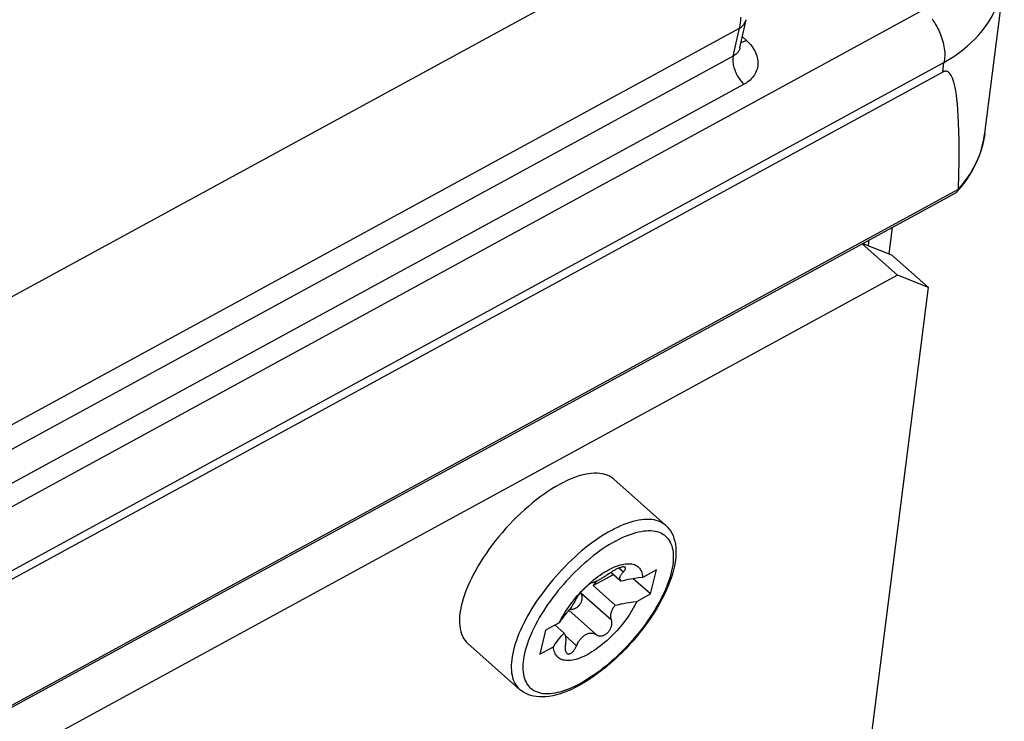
# Model space of a CAD drawing. Extents: x 0 to 594, y 0 to 420.
# Tile 89 of 105: x 560.62 to 564.21, y 109.11 to 111.66. Entities that reach past the tile are written whole.
import ezdxf

# ---------------------------------------------------------------- set-up
doc = ezdxf.new("R2010")
doc.units = 0
doc.header["$LTSCALE"] = 32.67
doc.layers.get('0').update_dxf_attribs({"linetype": 'CONTINUOUS'})
doc.layers.add('DATUM_AXIS', color=7, linetype='CONTINUOUS')

msp = doc.modelspace()

# ---------------------------------------------------------------- linework, layer by layer
at = {"color": 9, "linetype": 'CONTINUOUS'}
for p, q in [((550.8503, 105.3432), (563.0918, 112.0174)), ((545.2789, 101.5413), (563.9132, 111.7009)), ((550.9826, 104.9493), (563.2429, 111.6337)), ((563.2204, 111.532), (563.2429, 111.6337)), ((563.2535, 111.6023), (563.2676, 111.5894)), ((563.2204, 111.532), (545.7772, 102.0218)), ((545.3524, 101.3484), (563.9867, 111.508)), ((563.9824, 111.4737), (563.9867, 111.508)), ((563.2596, 111.4291), (545.8164, 101.9189)), ((564.1356, 111.2508), (564.1341, 111.2405)), ((564.0391, 111.0465), (544.9706, 100.6502)), ((563.7125, 110.8416), (563.7151, 110.8621))]:
    msp.add_line(p, q, dxfattribs=at)
at = {"color": 7, "linetype": 'CONTINUOUS'}
for p, q in [((564.1356, 111.2508), (564.2067, 111.8104)), ((563.2444, 111.5612), (563.2672, 111.6642)), ((563.9824, 111.4737), (545.3387, 101.3091)), ((564.029, 111.0332), (544.9619, 100.6377)), ((563.7987, 110.9077), (563.7866, 110.8121))]:
    msp.add_line(p, q, dxfattribs=at)
at = {"color": 9, "linetype": 'CONTINUOUS'}
for points in [[(563.9867, 111.508), (564.0051, 111.5188), (564.0227, 111.5302), (564.0397, 111.5422), (564.056, 111.5546), (564.0715, 111.5676), (564.0863, 111.5811), (564.1004, 111.595), (564.1136, 111.6093), (564.1261, 111.6241), (564.1378, 111.6393), (564.1486, 111.6549), (564.1585, 111.6709), (564.1676, 111.6872), (564.1759, 111.7038), (564.1832, 111.7208), (564.1897, 111.738), (564.1953, 111.7555), (564.1999, 111.7732), (564.2037, 111.7911), (564.2067, 111.8104)], [(563.2429, 111.6337), (563.2448, 111.6431), (563.2463, 111.6528), (563.2473, 111.6628), (563.248, 111.6732)], [(563.2429, 111.6337), (563.2464, 111.6359), (563.2497, 111.6382), (563.2528, 111.6407), (563.2556, 111.6434), (563.2581, 111.6462), (563.2604, 111.6491), (563.2624, 111.6522), (563.2641, 111.6554), (563.2655, 111.6587), (563.2666, 111.6621), (563.2672, 111.6642)], [(563.9436, 111.6668), (563.9481, 111.6603), (563.9525, 111.6536), (563.9567, 111.6468), (563.9607, 111.6398), (563.9644, 111.6327), (563.968, 111.6255), (563.9713, 111.6182), (563.9744, 111.6109), (563.9772, 111.6035), (563.9797, 111.5961), (563.982, 111.5888), (563.984, 111.5814), (563.9857, 111.5741), (563.9871, 111.5668), (563.9883, 111.5597), (563.9891, 111.5526), (563.9897, 111.5457), (563.9899, 111.5389), (563.9899, 111.5323), (563.9895, 111.5259), (563.9889, 111.5197), (563.988, 111.5137), (563.9867, 111.508)], [(563.2444, 111.5612), (563.2439, 111.5591), (563.2428, 111.5558), (563.2414, 111.5526), (563.2397, 111.5495), (563.2377, 111.5465), (563.2355, 111.5437), (563.233, 111.541), (563.2302, 111.5385), (563.2272, 111.5361), (563.2239, 111.534), (563.2204, 111.532)], [(563.249, 111.582), (563.2508, 111.5824), (563.254, 111.5834), (563.2573, 111.5845), (563.2606, 111.5859), (563.2641, 111.5876), (563.2676, 111.5894)], [(563.2676, 111.5894), (563.2731, 111.5842), (563.2782, 111.5789), (563.283, 111.5734), (563.2874, 111.5677), (563.2914, 111.562), (563.2951, 111.5562), (563.2984, 111.5503), (563.3012, 111.5443), (563.3037, 111.5383), (563.3058, 111.5322), (563.3074, 111.5262), (563.3086, 111.5201), (563.3094, 111.514), (563.3097, 111.508), (563.3097, 111.5021), (563.3091, 111.4962), (563.3082, 111.4903), (563.3068, 111.4846), (563.305, 111.479), (563.3028, 111.4736), (563.3002, 111.4682), (563.2972, 111.4631), (563.2938, 111.4581), (563.29, 111.4533), (563.2858, 111.4487), (563.2812, 111.4443), (563.2763, 111.4401), (563.2711, 111.4362), (563.2655, 111.4325), (563.2596, 111.4291)], [(563.2204, 111.532), (563.2197, 111.5284), (563.2191, 111.5247), (563.2188, 111.5208), (563.2187, 111.5168), (563.2188, 111.5126), (563.2191, 111.5083), (563.2197, 111.504), (563.2204, 111.4995), (563.2213, 111.495), (563.2225, 111.4905), (563.2239, 111.4859), (563.2254, 111.4814), (563.2271, 111.4768), (563.2291, 111.4723), (563.2312, 111.4678), (563.2334, 111.4634), (563.2358, 111.459), (563.2384, 111.4548), (563.2411, 111.4506), (563.2439, 111.4466), (563.2469, 111.4428), (563.2499, 111.4391), (563.2531, 111.4356), (563.2563, 111.4322), (563.2596, 111.4291)], [(564.1341, 111.2405), (564.1309, 111.223), (564.1269, 111.2058), (564.1219, 111.1887), (564.1161, 111.1719), (564.1094, 111.1554), (564.1019, 111.1391), (564.0935, 111.1232), (564.0843, 111.1075), (564.0743, 111.0922), (564.0635, 111.0773), (564.0519, 111.0628), (564.0395, 111.0486)]]:
    msp.add_lwpolyline(points, dxfattribs=at)
at = {"color": 7, "linetype": 'CONTINUOUS'}
for points in [[(564.0395, 111.0486), (564.0409, 111.1004), (564.0418, 111.1467), (564.0421, 111.1881), (564.0419, 111.2251), (564.0413, 111.2581), (564.0404, 111.2875), (564.0392, 111.3135), (564.0377, 111.3366), (564.036, 111.3571), (564.0341, 111.3751), (564.0321, 111.3909), (564.0299, 111.4047), (564.0277, 111.4168), (564.0254, 111.4273), (564.023, 111.4364), (564.0205, 111.4442), (564.0181, 111.4509), (564.0157, 111.4565), (564.0132, 111.4612), (564.0108, 111.4651), (564.0084, 111.4683), (564.0061, 111.4709), (564.0038, 111.4729), (564.0016, 111.4744), (563.9994, 111.4754), (563.9974, 111.4762), (563.9954, 111.4766), (563.9936, 111.4767), (563.9918, 111.4767), (563.9901, 111.4765), (563.9885, 111.4762), (563.9869, 111.4757), (563.9854, 111.4752), (563.9839, 111.4745), (563.9824, 111.4737)], [(564.034, 111.0372), (564.0474, 111.0524), (564.0613, 111.0698), (564.074, 111.0877), (564.0856, 111.1061), (564.0961, 111.1249), (564.1054, 111.1441), (564.1136, 111.1637), (564.1207, 111.1837), (564.1266, 111.2039), (564.1313, 111.2244), (564.1348, 111.2453), (564.1356, 111.2508)], [(564.034, 111.0372), (564.0334, 111.0365), (564.0317, 111.0351), (564.0299, 111.0338), (564.029, 111.0332)], [(564.0391, 111.0465), (564.0383, 111.0442), (564.0373, 111.042), (564.0362, 111.04), (564.0349, 111.0382), (564.034, 111.0372)], [(564.0391, 111.0465), (564.0393, 111.0472), (564.0394, 111.0479), (564.0395, 111.0486)]]:
    msp.add_lwpolyline(points, dxfattribs=at)
at = {"layer": 'DATUM_AXIS', "color": 7, "linetype": 'CONTINUOUS'}
for p, q in [((563.6892, 110.848), (563.8179, 110.7337)), ((563.6922, 110.8496), (563.7961, 110.8083)), ((563.7961, 110.8083), (563.9307, 110.6888)), ((563.8179, 110.7337), (545.1437, 100.5524)), ((563.9307, 110.6888), (563.8179, 110.7337)), ((562.9509, 102.9731), (563.9307, 110.6888)), ((562.9737, 109.8243), (562.7853, 109.9916)), ((562.9405, 109.6609), (562.8908, 109.6338)), ((562.9191, 109.5735), (562.9405, 109.6609)), ((562.7098, 109.604), (562.784, 109.6445)), ((562.7756, 109.652), (562.8119, 109.6197)), ((562.9191, 109.5735), (562.8565, 109.6291)), ((562.6804, 109.5953), (562.6765, 109.5915)), ((562.7098, 109.604), (562.7906, 109.5323)), ((562.6648, 109.5791), (562.666, 109.5762)), ((562.8694, 109.5464), (562.9191, 109.5735)), ((562.6284, 109.517), (562.625, 109.5174)), ((562.629, 109.5233), (562.6257, 109.5181)), ((562.6322, 109.5283), (562.629, 109.5233)), ((562.6352, 109.5331), (562.6322, 109.5283)), ((562.6381, 109.5378), (562.6352, 109.5331)), ((562.6407, 109.5422), (562.6381, 109.5378)), ((562.6432, 109.5463), (562.6407, 109.5422)), ((562.5374, 109.4412), (562.516, 109.3538)), ((562.5871, 109.4683), (562.5374, 109.4412)), ((562.5716, 109.4598), (562.6043, 109.4307)), ((562.4425, 109.2262), (562.2541, 109.3935)), ((562.516, 109.3538), (562.5657, 109.3809))]:
    msp.add_line(p, q, dxfattribs=at)
at = {"layer": 'DATUM_AXIS', "color": 9, "linetype": 'CONTINUOUS'}
for p, q in [((562.82, 109.6534), (562.8039, 109.6677)), ((562.777, 109.4776), (562.666, 109.5762)), ((562.7226, 109.4247), (562.6219, 109.5141)), ((562.65, 109.3851), (562.6089, 109.4217))]:
    msp.add_line(p, q, dxfattribs=at)
at = {"layer": 'DATUM_AXIS', "color": 7, "linetype": 'CONTINUOUS'}
for points in [[(562.7853, 109.9916), (562.7838, 109.9929), (562.7771, 109.998), (562.7697, 110.0024), (562.7618, 110.006), (562.7533, 110.0089), (562.7442, 110.0111), (562.7347, 110.0125), (562.7246, 110.0132), (562.714, 110.0132), (562.703, 110.0124), (562.6916, 110.0108), (562.6798, 110.0085), (562.6675, 110.0055), (562.655, 110.0017), (562.6421, 109.9972), (562.629, 109.992), (562.6155, 109.9861), (562.6019, 109.9795), (562.5881, 109.9723)], [(562.5881, 109.9723), (562.5741, 109.9644), (562.56, 109.9558), (562.5458, 109.9467), (562.5315, 109.9369), (562.5172, 109.9266), (562.5029, 109.9157), (562.4886, 109.9043), (562.4745, 109.8924), (562.4604, 109.8801), (562.4465, 109.8673), (562.4327, 109.8541), (562.4191, 109.8405), (562.4058, 109.8266), (562.3927, 109.8124), (562.38, 109.7978), (562.3675, 109.7831), (562.3554, 109.7681), (562.3437, 109.753), (562.3324, 109.7377), (562.3216, 109.7223), (562.3112, 109.7068), (562.3013, 109.6913), (562.2919, 109.6758), (562.283, 109.6604), (562.2747, 109.645), (562.267, 109.6297), (562.2599, 109.6146), (562.2533, 109.5997), (562.2474, 109.5849), (562.2421, 109.5705), (562.2375, 109.5563), (562.2335, 109.5424), (562.2302, 109.5289), (562.2276, 109.5157), (562.2256, 109.503), (562.2244, 109.4907), (562.2238, 109.4789), (562.2239, 109.4676), (562.2247, 109.4568), (562.2262, 109.4466), (562.2284, 109.4369), (562.2313, 109.4279), (562.2348, 109.4194), (562.239, 109.4116), (562.2439, 109.4045), (562.2494, 109.398), (562.2541, 109.3935)], [(562.9737, 109.8243), (562.9802, 109.818), (562.9863, 109.8109), (562.9917, 109.8032), (562.9966, 109.7948), (563.0009, 109.7857), (563.0045, 109.7759), (563.0075, 109.7654), (563.0097, 109.7542), (563.0111, 109.7423), (563.0117, 109.7298), (563.0116, 109.7168), (563.0106, 109.7034), (563.0088, 109.6895), (563.0062, 109.6753), (563.0029, 109.6608), (562.9988, 109.6461), (562.9941, 109.6312), (562.9887, 109.6161), (562.9826, 109.6008), (562.9759, 109.5855), (562.9686, 109.57), (562.9607, 109.5544), (562.9523, 109.5389), (562.9433, 109.5233), (562.9337, 109.5077), (562.9237, 109.4922), (562.9132, 109.4768), (562.9023, 109.4615), (562.891, 109.4463), (562.8792, 109.4314), (562.8671, 109.4166), (562.8546, 109.4021), (562.8418, 109.3878), (562.8287, 109.3738), (562.8154, 109.3602), (562.8018, 109.3469), (562.788, 109.3341), (562.774, 109.3216), (562.7599, 109.3096), (562.7457, 109.298), (562.7313, 109.287), (562.7169, 109.2765), (562.7025, 109.2665), (562.688, 109.2571), (562.6736, 109.2484), (562.6591, 109.2402)], [(562.6968, 109.6115), (562.7044, 109.6182), (562.7121, 109.6246), (562.7198, 109.6307), (562.7276, 109.6365), (562.7353, 109.6421), (562.743, 109.6474), (562.7507, 109.6523), (562.7583, 109.6569), (562.7659, 109.6612), (562.7734, 109.6651), (562.7807, 109.6687), (562.788, 109.6719), (562.7951, 109.6747), (562.8021, 109.6772), (562.8089, 109.6792), (562.8155, 109.6809), (562.8219, 109.6822), (562.8281, 109.6831), (562.8341, 109.6836), (562.8399, 109.6837), (562.8454, 109.6834), (562.8506, 109.6827), (562.8556, 109.6817), (562.8602, 109.6802), (562.8646, 109.6783), (562.8687, 109.6761), (562.8724, 109.6734), (562.8759, 109.6704), (562.8789, 109.667), (562.8817, 109.6633), (562.8841, 109.6592), (562.8861, 109.6548), (562.8878, 109.65), (562.8892, 109.6449), (562.8901, 109.6395), (562.8908, 109.6338)], [(562.8272, 109.6702), (562.8268, 109.6706), (562.8259, 109.6711), (562.8249, 109.6714), (562.8237, 109.6717), (562.8223, 109.6718), (562.8209, 109.6719), (562.8192, 109.6718), (562.8175, 109.6716), (562.8156, 109.6713), (562.8136, 109.6708), (562.8115, 109.6703), (562.8092, 109.6696), (562.8069, 109.6688), (562.8045, 109.668), (562.8021, 109.667), (562.7995, 109.6659), (562.7969, 109.6647), (562.7943, 109.6634), (562.7917, 109.6621), (562.789, 109.6606), (562.7864, 109.6591), (562.7838, 109.6575), (562.7812, 109.6559), (562.7787, 109.6542)], [(562.8179, 109.6513), (562.8217, 109.6551), (562.8232, 109.6568), (562.8245, 109.6584), (562.8256, 109.66), (562.8266, 109.6614), (562.8273, 109.6628), (562.8279, 109.6641), (562.8283, 109.6654), (562.8285, 109.6665), (562.8285, 109.6675), (562.8283, 109.6685), (562.828, 109.6693), (562.8275, 109.67), (562.8272, 109.6702)], [(562.7787, 109.6542), (562.7754, 109.6519), (562.7723, 109.6498), (562.7692, 109.6477), (562.7662, 109.6457), (562.7633, 109.6438), (562.7604, 109.6419), (562.7576, 109.6402), (562.7549, 109.6384), (562.7522, 109.6368), (562.7496, 109.6351), (562.747, 109.6336), (562.7444, 109.632), (562.7419, 109.6305), (562.7394, 109.6291), (562.737, 109.6277), (562.7346, 109.6263), (562.7323, 109.6251), (562.73, 109.6238), (562.7278, 109.6227), (562.7257, 109.6216), (562.7237, 109.6206), (562.7218, 109.6197), (562.7199, 109.6188), (562.7182, 109.618), (562.7166, 109.6173), (562.715, 109.6167), (562.7135, 109.6161), (562.7122, 109.6156), (562.7109, 109.6152), (562.7097, 109.6149), (562.7086, 109.6147), (562.7077, 109.6145), (562.7068, 109.6145), (562.7062, 109.6146)], [(562.7241, 109.6208), (562.7231, 109.6198), (562.7203, 109.6168), (562.7175, 109.6137), (562.7148, 109.6105), (562.7122, 109.6073), (562.7098, 109.604)], [(562.8119, 109.6197), (562.8109, 109.6208), (562.81, 109.6219), (562.8092, 109.6232), (562.8085, 109.6244), (562.808, 109.6258), (562.8076, 109.6272), (562.8074, 109.6286), (562.8074, 109.6301), (562.8074, 109.6316), (562.8076, 109.6332), (562.808, 109.6348), (562.8085, 109.6364), (562.8091, 109.6381), (562.8098, 109.6398), (562.8108, 109.6416), (562.8118, 109.6434), (562.8131, 109.6453), (562.8145, 109.6472), (562.8161, 109.6492), (562.8179, 109.6513)], [(562.8908, 109.6338), (562.8746, 109.6318), (562.8605, 109.6297), (562.8482, 109.6276), (562.8374, 109.6255), (562.8279, 109.6235), (562.8195, 109.6216), (562.8119, 109.6197)], [(562.6359, 109.5463), (562.6398, 109.5513), (562.6464, 109.5593), (562.6532, 109.5673), (562.6601, 109.5751), (562.6672, 109.5828), (562.6745, 109.5902), (562.6786, 109.5944)], [(562.6765, 109.5915), (562.6746, 109.5895), (562.6726, 109.5875), (562.6707, 109.5855), (562.6689, 109.5835), (562.667, 109.5815), (562.6652, 109.5795), (562.6635, 109.5776), (562.6619, 109.5757), (562.6603, 109.5738), (562.6588, 109.572), (562.6575, 109.5702), (562.6562, 109.5685), (562.655, 109.567), (562.654, 109.5655), (562.6531, 109.5641), (562.6523, 109.5628), (562.6517, 109.5617)], [(562.6786, 109.5944), (562.6818, 109.5975), (562.6893, 109.6046), (562.6968, 109.6115)], [(562.7062, 109.6146), (562.7056, 109.6146), (562.705, 109.6145), (562.7042, 109.6142), (562.7032, 109.6138), (562.7021, 109.6132), (562.7009, 109.6125), (562.6996, 109.6117), (562.6982, 109.6107), (562.6967, 109.6096), (562.6951, 109.6083), (562.6935, 109.607), (562.6918, 109.6056), (562.69, 109.604), (562.6881, 109.6024), (562.6862, 109.6007), (562.6843, 109.599), (562.6824, 109.5972), (562.6804, 109.5953)], [(562.666, 109.5762), (562.6671, 109.5735), (562.668, 109.5708), (562.6687, 109.568), (562.6691, 109.5652), (562.6694, 109.5624), (562.6694, 109.5596), (562.6693, 109.5568), (562.669, 109.554), (562.6685, 109.5513), (562.6679, 109.5486), (562.667, 109.546), (562.6661, 109.5435), (562.665, 109.541), (562.6637, 109.5386), (562.6623, 109.5363), (562.6608, 109.534), (562.6592, 109.5319), (562.6575, 109.5299), (562.6557, 109.528), (562.6538, 109.5263), (562.6517, 109.5247), (562.6497, 109.5232), (562.6475, 109.5218), (562.6453, 109.5206), (562.643, 109.5196), (562.6406, 109.5187), (562.6382, 109.518), (562.6358, 109.5174), (562.6333, 109.5171), (562.6309, 109.5169), (562.6284, 109.517)], [(562.6517, 109.5617), (562.651, 109.5602), (562.6502, 109.5587), (562.6494, 109.5571), (562.6485, 109.5555), (562.6475, 109.5538), (562.6465, 109.552), (562.6455, 109.5502), (562.6444, 109.5483), (562.6432, 109.5463)], [(562.8694, 109.5464), (562.8654, 109.5382), (562.861, 109.5299), (562.8564, 109.5216), (562.8515, 109.5132), (562.8463, 109.5048), (562.8409, 109.4964), (562.8352, 109.4881), (562.8292, 109.4798), (562.823, 109.4715), (562.8167, 109.4634), (562.8101, 109.4553), (562.8033, 109.4474), (562.7964, 109.4396), (562.7893, 109.4319), (562.782, 109.4244), (562.7747, 109.4171), (562.7672, 109.41), (562.7597, 109.4031), (562.752, 109.3965), (562.7444, 109.3901), (562.7367, 109.384), (562.7289, 109.3781), (562.7212, 109.3726), (562.7135, 109.3673), (562.7058, 109.3624), (562.6982, 109.3578), (562.6906, 109.3535), (562.6831, 109.3496), (562.6758, 109.346), (562.6685, 109.3428), (562.6614, 109.3399), (562.6544, 109.3375), (562.6476, 109.3354), (562.641, 109.3337), (562.6346, 109.3324), (562.6283, 109.3315), (562.6224, 109.331), (562.6166, 109.3309), (562.6111, 109.3312), (562.6059, 109.3319), (562.6009, 109.333), (562.5962, 109.3345), (562.5919, 109.3364), (562.5878, 109.3386), (562.5841, 109.3412), (562.5806, 109.3443), (562.5775, 109.3476), (562.5748, 109.3514), (562.5724, 109.3555), (562.5703, 109.3599), (562.5686, 109.3647), (562.5673, 109.3698), (562.5663, 109.3752), (562.5657, 109.3809)], [(562.5871, 109.4683), (562.5911, 109.4765), (562.5954, 109.4848), (562.6001, 109.4931), (562.605, 109.5015), (562.6102, 109.5098), (562.6156, 109.5182), (562.6213, 109.5266), (562.6273, 109.5349), (562.6334, 109.5431), (562.6359, 109.5463)], [(562.6257, 109.5181), (562.6218, 109.514), (562.6177, 109.5096), (562.6134, 109.5047), (562.6088, 109.4991), (562.6039, 109.4929), (562.5986, 109.4858), (562.593, 109.4776), (562.5871, 109.4683)], [(562.777, 109.4776), (562.7761, 109.4805), (562.7755, 109.4833), (562.775, 109.486), (562.7747, 109.4887), (562.7746, 109.4914), (562.7746, 109.494), (562.7748, 109.4967), (562.7751, 109.4993), (562.7755, 109.5019), (562.7761, 109.5045), (562.7768, 109.5071), (562.7776, 109.5097), (562.7785, 109.5123), (562.7796, 109.5149), (562.7808, 109.5174), (562.7821, 109.52), (562.7836, 109.5225), (562.7852, 109.525), (562.7869, 109.5275), (562.7887, 109.5299), (562.7906, 109.5323)], [(562.7906, 109.5323), (562.7972, 109.5339), (562.8044, 109.5356), (562.8123, 109.5373), (562.8211, 109.5391), (562.831, 109.541), (562.8422, 109.5428), (562.8549, 109.5447), (562.8694, 109.5464)], [(562.7226, 109.4247), (562.7244, 109.4235), (562.7263, 109.4225), (562.7283, 109.4217), (562.7305, 109.4211), (562.7326, 109.4207), (562.7349, 109.4205), (562.7372, 109.4204), (562.7395, 109.4206), (562.7419, 109.421), (562.7442, 109.4215), (562.7466, 109.4222), (562.7489, 109.4231), (562.7513, 109.4242), (562.7535, 109.4254), (562.7558, 109.4268), (562.758, 109.4283), (562.7601, 109.4299), (562.7621, 109.4317), (562.7641, 109.4336), (562.7659, 109.4356), (562.7677, 109.4378), (562.7694, 109.44), (562.7709, 109.4423), (562.7724, 109.4447), (562.7737, 109.4472), (562.7748, 109.4497), (562.7759, 109.4523), (562.7767, 109.4549), (562.7774, 109.4575), (562.778, 109.4601), (562.7784, 109.4628), (562.7786, 109.4654), (562.7786, 109.468), (562.7785, 109.4705), (562.7782, 109.473), (562.7777, 109.4753), (562.777, 109.4776)], [(562.5657, 109.3809), (562.5724, 109.3913), (562.5787, 109.4003), (562.5846, 109.4082), (562.59, 109.4149), (562.5951, 109.4208), (562.5999, 109.426), (562.6043, 109.4307)], [(562.6043, 109.4307), (562.6051, 109.4298), (562.6059, 109.4288), (562.6066, 109.4277), (562.6073, 109.4264), (562.6079, 109.4249), (562.6084, 109.4234), (562.6089, 109.4217), (562.6093, 109.4199), (562.6096, 109.418), (562.6099, 109.416), (562.6101, 109.4139), (562.6103, 109.4117), (562.6104, 109.4094), (562.6105, 109.407), (562.6104, 109.4044), (562.6103, 109.4017), (562.6102, 109.3989), (562.61, 109.3959), (562.6096, 109.3928), (562.6092, 109.3894), (562.6087, 109.3859)], [(562.6488, 109.3823), (562.6516, 109.3888), (562.6533, 109.3923), (562.6551, 109.3956), (562.6568, 109.3987), (562.6586, 109.4016), (562.6605, 109.4043), (562.6624, 109.4069), (562.6643, 109.4093), (562.6662, 109.4116), (562.6683, 109.4138), (562.6703, 109.4159), (562.6724, 109.4179), (562.6746, 109.4197), (562.6767, 109.4214), (562.679, 109.423), (562.6812, 109.4244), (562.6835, 109.4258), (562.6858, 109.4269), (562.6881, 109.428), (562.6904, 109.4289), (562.6927, 109.4296), (562.6951, 109.4302), (562.6973, 109.4306), (562.6996, 109.4309), (562.7019, 109.4311), (562.7042, 109.4311), (562.7065, 109.4309), (562.7087, 109.4306), (562.711, 109.4301), (562.7133, 109.4295), (562.7156, 109.4286), (562.7179, 109.4276), (562.7202, 109.4262), (562.7226, 109.4247)], [(562.6087, 109.3859), (562.6084, 109.383), (562.6081, 109.3802), (562.608, 109.3776), (562.6081, 109.375), (562.6082, 109.3725), (562.6085, 109.3702), (562.6089, 109.368), (562.6095, 109.3659), (562.6101, 109.364), (562.6109, 109.3623), (562.6117, 109.3608), (562.6127, 109.3594), (562.6138, 109.3582), (562.6142, 109.3578)], [(562.6142, 109.3578), (562.6149, 109.3572), (562.6161, 109.3564), (562.6174, 109.3558), (562.6188, 109.3554), (562.6202, 109.3552), (562.6217, 109.3552), (562.6232, 109.3553), (562.6248, 109.3557), (562.6264, 109.3563), (562.6281, 109.357), (562.6298, 109.3579), (562.6315, 109.3591), (562.6332, 109.3604), (562.6349, 109.3619), (562.6366, 109.3636), (562.6382, 109.3654), (562.6399, 109.3674), (562.6415, 109.3696), (562.6431, 109.3719), (562.6446, 109.3743), (562.6461, 109.3769), (562.6475, 109.3795), (562.6488, 109.3823)], [(562.6591, 109.2402), (562.645, 109.2328), (562.631, 109.226), (562.6171, 109.22), (562.6033, 109.2146), (562.5897, 109.21), (562.5763, 109.2061), (562.5631, 109.203), (562.5503, 109.2007), (562.5378, 109.1992), (562.5257, 109.1986), (562.5141, 109.1988), (562.5031, 109.1998), (562.4926, 109.2015), (562.4828, 109.204), (562.4736, 109.2072), (562.465, 109.211), (562.4569, 109.2155), (562.4494, 109.2205), (562.4425, 109.2262)]]:
    msp.add_lwpolyline(points, dxfattribs=at)
at = {"layer": 'DATUM_AXIS', "color": 9, "linetype": 'CONTINUOUS'}
for points in [[(562.7765, 109.805), (562.7883, 109.8112), (562.8, 109.817), (562.8116, 109.8222), (562.8229, 109.827), (562.8341, 109.8312), (562.8451, 109.8349), (562.8558, 109.8381), (562.8662, 109.8408), (562.8764, 109.8429), (562.8864, 109.8445), (562.896, 109.8455), (562.9053, 109.846), (562.9142, 109.8459), (562.9228, 109.8453), (562.931, 109.8441), (562.9389, 109.8424), (562.9463, 109.8401), (562.9534, 109.8374), (562.96, 109.834), (562.9662, 109.8302), (562.972, 109.8258), (562.9737, 109.8243)], [(562.7765, 109.805), (562.7645, 109.7982), (562.7525, 109.7911), (562.7403, 109.7834), (562.7282, 109.7753), (562.7159, 109.7668), (562.7037, 109.7579), (562.6915, 109.7486), (562.6793, 109.7388), (562.6671, 109.7288), (562.6551, 109.7184), (562.6431, 109.7076), (562.6312, 109.6966), (562.6195, 109.6852), (562.6079, 109.6736), (562.5965, 109.6617), (562.5852, 109.6496), (562.5742, 109.6373), (562.5634, 109.6247), (562.5529, 109.6121), (562.5426, 109.5992), (562.5326, 109.5863), (562.5229, 109.5732), (562.5135, 109.56)], [(562.7915, 109.7661), (562.8025, 109.7719), (562.8135, 109.7772), (562.8242, 109.7821), (562.8349, 109.7866), (562.8453, 109.7905), (562.8556, 109.794), (562.8657, 109.7969), (562.8755, 109.7994), (562.885, 109.8013), (562.8943, 109.8027), (562.9032, 109.8036), (562.9119, 109.804), (562.9202, 109.8039), (562.9282, 109.8032), (562.9359, 109.802), (562.9432, 109.8003), (562.9501, 109.7981), (562.9566, 109.7954), (562.9627, 109.7921), (562.9684, 109.7884), (562.9737, 109.7842), (562.9786, 109.7794), (562.983, 109.7743), (562.987, 109.7686), (562.9905, 109.7625), (562.9935, 109.7559), (562.9961, 109.7489), (562.9983, 109.7415), (562.9999, 109.7336), (563.0011, 109.7254), (563.0018, 109.7168), (563.002, 109.7078), (563.0017, 109.6984), (563.0009, 109.6888), (562.9997, 109.6788), (562.998, 109.6685), (562.9958, 109.6579), (562.9932, 109.6471), (562.99, 109.636), (562.9865, 109.6247), (562.9824, 109.6131), (562.978, 109.6014), (562.973, 109.5896), (562.9677, 109.5776), (562.9619, 109.5654), (562.9558, 109.5532), (562.9492, 109.5409), (562.9422, 109.5285), (562.9349, 109.5161), (562.9272, 109.5036), (562.9191, 109.4912), (562.9107, 109.4788), (562.902, 109.4665), (562.893, 109.4542), (562.8837, 109.442), (562.8741, 109.4299), (562.8643, 109.418), (562.8542, 109.4062), (562.844, 109.3946), (562.8335, 109.3832), (562.8228, 109.372), (562.8119, 109.3611), (562.8009, 109.3504), (562.7898, 109.34), (562.7786, 109.3299), (562.7673, 109.3201), (562.7559, 109.3106), (562.7445, 109.3015), (562.733, 109.2927), (562.7215, 109.2843), (562.7101, 109.2763), (562.6987, 109.2687), (562.6873, 109.2616), (562.6761, 109.2548), (562.665, 109.2486)], [(562.7915, 109.7661), (562.7804, 109.7598), (562.7692, 109.7531), (562.7578, 109.7459), (562.7464, 109.7384), (562.735, 109.7304), (562.7235, 109.722), (562.712, 109.7132), (562.7006, 109.704), (562.6892, 109.6946), (562.6779, 109.6848), (562.6667, 109.6747), (562.6556, 109.6642), (562.6446, 109.6536), (562.6337, 109.6426), (562.623, 109.6314), (562.6125, 109.62), (562.6022, 109.6084), (562.5922, 109.5967), (562.5823, 109.5847), (562.5728, 109.5727), (562.5635, 109.5605), (562.5545, 109.5482), (562.5458, 109.5359), (562.5374, 109.5235), (562.5293, 109.511)], [(562.5135, 109.56), (562.5045, 109.5468), (562.4958, 109.5336), (562.4874, 109.5203), (562.4795, 109.5071), (562.4719, 109.4939), (562.4647, 109.4807), (562.458, 109.4676), (562.4517, 109.4546), (562.4458, 109.4418), (562.4403, 109.429), (562.4354, 109.4165), (562.4308, 109.4041), (562.4268, 109.3919), (562.4232, 109.38), (562.4202, 109.3683), (562.4176, 109.3569), (562.4155, 109.3457), (562.4139, 109.3349), (562.4128, 109.3244), (562.4123, 109.3142), (562.4122, 109.3044), (562.4126, 109.295), (562.4135, 109.286), (562.415, 109.2774), (562.4169, 109.2692), (562.4194, 109.2614), (562.4223, 109.2541), (562.4257, 109.2472), (562.4296, 109.2409), (562.434, 109.235), (562.4388, 109.2296), (562.4425, 109.2262)], [(562.5293, 109.511), (562.5216, 109.4986), (562.5143, 109.4862), (562.5073, 109.4738), (562.5007, 109.4615), (562.4946, 109.4492), (562.4888, 109.4371), (562.4834, 109.4251), (562.4785, 109.4132), (562.4741, 109.4015), (562.47, 109.39), (562.4664, 109.3787), (562.4633, 109.3676), (562.4607, 109.3568), (562.4585, 109.3462), (562.4568, 109.3359), (562.4556, 109.3259), (562.4548, 109.3162), (562.4545, 109.3069), (562.4547, 109.2979), (562.4554, 109.2893), (562.4566, 109.281), (562.4582, 109.2732), (562.4604, 109.2658), (562.4629, 109.2588), (562.466, 109.2522), (562.4695, 109.2461), (562.4735, 109.2404), (562.4779, 109.2352), (562.4828, 109.2305), (562.488, 109.2263), (562.4938, 109.2225), (562.4999, 109.2193), (562.5064, 109.2166), (562.5133, 109.2144), (562.5206, 109.2127), (562.5282, 109.2115), (562.5363, 109.2108), (562.5446, 109.2107), (562.5533, 109.211), (562.5622, 109.2119), (562.5715, 109.2133), (562.581, 109.2153), (562.5908, 109.2177), (562.6009, 109.2207), (562.6111, 109.2241), (562.6216, 109.2281), (562.6322, 109.2325), (562.643, 109.2374), (562.6539, 109.2428), (562.665, 109.2486)]]:
    msp.add_lwpolyline(points, dxfattribs=at)

doc.saveas('drawing.dxf')
